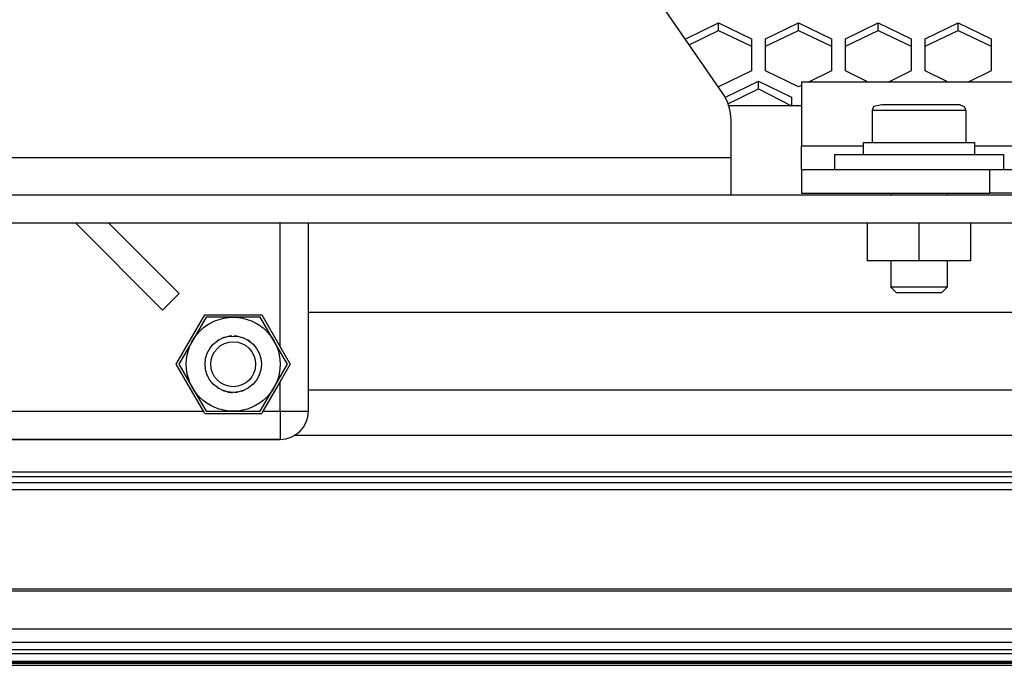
# Model space of a CAD drawing. Header units: millimetres. Extents: x -1168 to 272, y 384 to 518.
# Tile 18 of 25: x -412 to -307, y 389 to 458. Entities that reach past the tile are written whole.
import ezdxf

# ---------------------------------------------------------------- set-up
doc = ezdxf.new("R2010")
doc.units = ezdxf.units.MM

# ---------------------------------------------------------------- blocks, each defined once
blk = doc.blocks.new('Gehaeuseblech-oben-S120__24', base_point=(-1045.22, 413.82))
at = {"color": 7, "linetype": 'Continuous'}
for p, q in [((-340.64, 456.02), (-337.14, 457.73)), ((-337.14, 457.73), (-333.64, 456.02)), ((-337.14, 456.92), (-337.14, 457.73)), ((-332.14, 456.02), (-328.64, 457.73)), ((-328.64, 457.73), (-325.14, 456.02)), ((-328.64, 456.92), (-328.64, 457.73)), ((-323.64, 456.02), (-320.14, 457.73)), ((-320.14, 457.73), (-316.64, 456.02)), ((-320.14, 456.92), (-320.14, 457.73)), ((-315.14, 456.02), (-311.64, 457.73)), ((-311.64, 457.73), (-308.14, 456.02)), ((-311.64, 456.92), (-311.64, 457.73)), ((-340.29, 455.39), (-337.14, 456.92)), ((-337.14, 456.92), (-333.64, 455.22)), ((-333.64, 456.02), (-333.64, 452.6)), ((-332.14, 455.22), (-328.64, 456.92)), ((-332.14, 452.6), (-332.14, 456.02)), ((-328.64, 456.92), (-325.14, 455.22)), ((-325.14, 456.02), (-325.14, 452.6)), ((-323.64, 455.22), (-320.14, 456.92)), ((-323.64, 452.6), (-323.64, 456.02)), ((-320.14, 456.92), (-316.64, 455.22)), ((-316.64, 456.02), (-316.64, 452.6)), ((-315.14, 455.22), (-311.64, 456.92)), ((-315.14, 452.6), (-315.14, 456.02)), ((-311.64, 456.92), (-308.14, 455.22)), ((-308.14, 456.02), (-308.14, 452.6)), ((-333.64, 452.6), (-337.14, 450.9)), ((-328.64, 450.9), (-332.14, 452.6)), ((-325.14, 452.6), (-327.5, 451.45)), ((-321.28, 451.45), (-323.64, 452.6)), ((-316.64, 452.6), (-319, 451.45)), ((-312.78, 451.45), (-315.14, 452.6)), ((-308.14, 452.6), (-310.5, 451.45)), ((-336.39, 449.8), (-332.89, 451.51)), ((-336.16, 449.11), (-332.89, 450.7)), ((-332.89, 451.51), (-329.39, 449.8)), ((-332.89, 450.7), (-332.89, 451.51)), ((-332.89, 450.7), (-329.39, 448.9)), ((-328.31, 451.06), (-328.64, 450.9)), ((-336.39, 449.63), (-336.39, 449.8)), ((-329.39, 449.8), (-329.39, 448.9))]:
    blk.add_line(p, q, dxfattribs=at)
at = {"color": 1, "linetype": 'Continuous'}
for p, q in [((-215.63, 418.63), (-380.81, 418.63)), ((-215.14, 413.82), (-382.36, 413.82))]:
    blk.add_line(p, q, dxfattribs=at)
blk = doc.blocks.new('Rahmen-lang-S120__28', base_point=(-1039.18, 409.47))
at = {"color": 7, "linetype": 'Continuous'}
blk.add_line((-640.14, 409.97), (-220.14, 409.97), dxfattribs=at)
at = {"color": 1, "linetype": 'Continuous'}
blk.add_line((-640.14, 409.47), (-220.14, 409.47), dxfattribs=at)
blk = doc.blocks.new('Rahmendeckel-bearb__1__29', base_point=(-1039.18, 389.76))
at = {"color": 7, "linetype": 'Continuous'}
for p, q in [((-220.14, 408.77), (-640.14, 408.77)), ((-1039.18, 389.76), (178.89, 389.76))]:
    blk.add_line(p, q, dxfattribs=at)
at = {"color": 1, "linetype": 'Continuous'}
for p, q in [((-640.14, 408.08), (-220.14, 408.08)), ((-220.14, 397.47), (-640.14, 397.47)), ((-220.14, 397.26), (-640.14, 397.26)), ((-1038.64, 393.27), (178.36, 393.27)), ((178.36, 391.8), (-1038.64, 391.8)), ((178.36, 391.01), (-1038.64, 391.01)), ((178.36, 390.58), (-1038.64, 390.58)), ((178.36, 389.78), (-1038.64, 389.78))]:
    blk.add_line(p, q, dxfattribs=at)
blk = doc.blocks.new('Gehäuserahmen-lang__30', base_point=(-1039.18, 389.37))
at = {"color": 1, "linetype": 'Continuous'}
for p, q in [((178.89, 389.58), (-1039.18, 389.58)), ((131.36, 389.37), (-1039.18, 389.37))]:
    blk.add_line(p, q, dxfattribs=at)
at = {"color": 7, "linetype": 'Continuous'}
blk.add_line((131.36, 389.37), (-930.68, 389.37), dxfattribs=at)
blk = doc.blocks.new('Gehaeuse-kpl_-S120__49', base_point=(-1101.34, 384.31))
for name, p in [('Gehaeuseblech-oben-S120__24', (-1045.22, 413.82)), ('Rahmen-lang-S120__28', (-1039.18, 409.47)), ('Rahmendeckel-bearb__1__29', (-1039.18, 389.76)), ('Gehäuserahmen-lang__30', (-1039.18, 389.37))]:
    blk.add_blockref(name, p)
blk = doc.blocks.new('Gehaeuseoberteil_S127-04-01-01__55', base_point=(-480.81, 413.4))
at = {"color": 7, "linetype": 'Continuous'}
for p, q in [((-440.51, 513.4), (-477.81, 513.4)), ((-440.91, 510.4), (-440.51, 513.4)), ((-383.04, 498), (-440.51, 513.4)), ((-475.99, 510.4), (-475.84, 510.65)), ((-469.78, 510.65), (-475.84, 510.65)), ((-469.78, 510.65), (-469.64, 510.4)), ((-480.81, 490.4), (-480.81, 510.4)), ((-477.81, 507.24), (-475.99, 510.4)), ((-469.64, 510.4), (-466.75, 505.4)), ((-478.87, 505.4), (-477.81, 507.24)), ((-477.81, 503.56), (-478.87, 505.4)), ((-466.75, 505.4), (-469.78, 500.15)), ((-475.84, 500.15), (-477.81, 503.56)), ((-469.78, 500.15), (-475.84, 500.15)), ((-467.05, 497.88), (-465.28, 499.64)), ((-456.04, 490.4), (-465.28, 499.64)), ((-459.58, 490.4), (-467.05, 497.88)), ((-405.58, 490.4), (-397.27, 498.71)), ((-397.27, 498.71), (-395.51, 496.94)), ((-432.06, 497.4), (-429.56, 497.4)), ((-432.06, 490.4), (-432.06, 497.4)), ((-429.56, 490.4), (-429.56, 497.4)), ((-402.04, 490.4), (-395.51, 496.94)), ((-380.81, 490.4), (-380.81, 495.1)), ((-480.81, 431.71), (-480.81, 436.4)), ((-466.12, 429.87), (-459.58, 436.4)), ((-464.35, 428.1), (-456.04, 436.4)), ((-432.06, 429.4), (-432.06, 436.4)), ((-429.56, 429.4), (-429.56, 436.4)), ((-405.58, 436.4), (-396.34, 427.16)), ((-402.04, 436.4), (-394.57, 428.93)), ((-380.81, 416.4), (-380.81, 436.4)), ((-466.12, 429.87), (-464.35, 428.1)), ((-421.11, 413.4), (-478.59, 428.81)), ((-429.56, 429.4), (-432.06, 429.4)), ((-394.57, 428.93), (-396.34, 427.16)), ((-394.87, 421.4), (-391.84, 426.65)), ((-391.84, 426.65), (-385.78, 426.65)), ((-385.78, 426.65), (-383.81, 423.24)), ((-383.81, 423.24), (-382.75, 421.4)), ((-391.99, 416.4), (-394.87, 421.4)), ((-382.75, 421.4), (-383.81, 419.56)), ((-383.81, 419.56), (-385.64, 416.4)), ((-420.72, 416.4), (-421.11, 413.4)), ((-391.84, 416.15), (-391.99, 416.4)), ((-391.84, 416.15), (-385.78, 416.15)), ((-385.64, 416.4), (-385.78, 416.15)), ((-421.11, 413.4), (-383.81, 413.4))]:
    blk.add_line(p, q, dxfattribs=at)
at = {"color": 1, "linetype": 'Continuous'}
for p, q in [((-477.81, 510.4), (-477.81, 513.4)), ((-480.81, 510.4), (-477.81, 510.4)), ((-475.99, 510.4), (-477.81, 510.4)), ((-477.81, 507.24), (-477.81, 510.4)), ((-440.91, 510.4), (-469.64, 510.4)), ((-397.27, 498.71), (-440.91, 510.4)), ((-477.81, 490.4), (-477.81, 503.56)), ((-383.81, 495.1), (-397.27, 498.71)), ((-383.81, 495.1), (-383.04, 498)), ((-383.81, 495.1), (-380.81, 495.1)), ((-383.81, 490.4), (-383.81, 495.1)), ((-477.81, 431.71), (-477.81, 436.4)), ((-383.81, 423.24), (-383.81, 436.4)), ((-480.81, 431.71), (-477.81, 431.71)), ((-478.59, 428.81), (-477.81, 431.71)), ((-464.35, 428.1), (-477.81, 431.71)), ((-420.72, 416.4), (-464.35, 428.1)), ((-383.81, 416.4), (-383.81, 419.56)), ((-420.72, 416.4), (-391.99, 416.4)), ((-385.64, 416.4), (-383.81, 416.4)), ((-383.81, 416.4), (-380.81, 416.4)), ((-383.81, 416.4), (-383.81, 413.4))]:
    blk.add_line(p, q, dxfattribs=at)
at = {"color": 7, "linetype": 'Continuous'}
for centre, start, end in [((-477.81, 510.4), 90, 180), ((-383.81, 495.1), 0, 74.9969), ((-477.81, 431.71), 180, 254.9969), ((-383.81, 416.4), 270, 0)]:
    blk.add_arc(centre, 3, start, end, dxfattribs=at)
blk = doc.blocks.new('Gehaeuseunterteil_S127-04-01-02__56', base_point=(-480.81, 413.4))
at = {"color": 7, "linetype": 'Continuous'}
for p, q in [((-421.11, 413.4), (-478.59, 428.81)), ((-383.81, 413.4), (-421.11, 413.4))]:
    blk.add_line(p, q, dxfattribs=at)
for centre, start, end in [((-477.81, 431.71), 180, 254.9969), ((-383.81, 416.4), 270, 0)]:
    blk.add_arc(centre, 3, start, end, dxfattribs=at)
blk = doc.blocks.new('Halteblech-oben__60', base_point=(-525.81, 439.4))
at = {"color": 7, "linetype": 'Continuous'}
for p, q in [((-336.7, 450.19), (-354.93, 476.62)), ((-335.81, 443.4), (-335.81, 447.35)), ((-335.81, 439.4), (-335.81, 443.4))]:
    blk.add_line(p, q, dxfattribs=at)
at = {"color": 1, "linetype": 'Continuous'}
blk.add_line((-505.81, 443.4), (-335.81, 443.4), dxfattribs=at)
at = {"color": 7, "linetype": 'Continuous'}
blk.add_arc((-340.81, 447.35), 5, 0, 34.5923, dxfattribs=at)
blk = doc.blocks.new('Steg-2__62', base_point=(-505.81, 432.4))
at = {"color": 7, "linetype": 'Continuous'}
for p, q in [((-267.27, 439.4), (-504.81, 439.4)), ((-267.27, 436.4), (-504.81, 436.4)), ((-321.31, 436.4), (-321.31, 432.4)), ((-315.81, 436.4), (-315.81, 432.4)), ((-310.31, 436.4), (-310.31, 432.4)), ((-315.81, 432.4), (-321.31, 432.4)), ((-310.31, 432.4), (-315.81, 432.4))]:
    blk.add_line(p, q, dxfattribs=at)
blk = doc.blocks.new('Verstärkung-Brücke__63', base_point=(-1037.22, 432.4))
for name, p in [('Halteblech-oben__60', (-525.81, 439.4)), ('Steg-2__62', (-505.81, 432.4))]:
    blk.add_blockref(name, p)
blk = doc.blocks.new('Federring_DIN128-A6-5__92', base_point=(-321.71, 443.7))
at = {"color": 7, "linetype": 'Continuous'}
for p, q in [((-321.71, 445), (-309.91, 445)), ((-321.71, 443.7), (-321.71, 445)), ((-309.91, 445), (-309.91, 443.7))]:
    blk.add_line(p, q, dxfattribs=at)
blk = doc.blocks.new('05_02357_P_Scheibe_DIN9021_6_4-140HV_1_2__93', base_point=(-324.81, 442.1))
at = {"color": 7, "linetype": 'Continuous'}
for p, q in [((-324.81, 443.7), (-306.81, 443.7)), ((-324.81, 443.7), (-324.81, 442.1)), ((-306.81, 443.7), (-306.81, 442.1))]:
    blk.add_line(p, q, dxfattribs=at)
blk = doc.blocks.new('Zylinderschraube-10__94', base_point=(-320.81, 429))
at = {"color": 7, "linetype": 'Continuous'}
for p, q in [((-320.64, 448.83), (-320.81, 448.4)), ((-319.78, 449), (-320.64, 448.83)), ((-314.83, 449), (-319.78, 449)), ((-311.41, 449), (-314.83, 449)), ((-311.41, 449), (-310.99, 448.83)), ((-310.99, 448.83), (-310.81, 448.4)), ((-320.81, 448.4), (-320.81, 445)), ((-310.81, 448.4), (-310.81, 445)), ((-318.81, 439.6), (-318.81, 439.4)), ((-312.81, 439.6), (-312.81, 439.4)), ((-318.81, 432.4), (-318.81, 429.6)), ((-312.81, 432.4), (-312.81, 429.6)), ((-315.33, 429.6), (-318.81, 429.6)), ((-318.21, 429), (-318.81, 429.6)), ((-317.65, 429), (-318.21, 429)), ((-313.41, 429), (-317.65, 429)), ((-312.81, 429.6), (-315.33, 429.6)), ((-312.81, 429.6), (-313.41, 429))]:
    blk.add_line(p, q, dxfattribs=at)
at = {"color": 1, "linetype": 'Continuous'}
for p, q in [((-314.7, 448.4), (-320.81, 448.4)), ((-310.81, 448.4), (-314.7, 448.4))]:
    blk.add_line(p, q, dxfattribs=at)
blk = doc.blocks.new('Tragrohr_drehen__101', base_point=(-380.81, 426.9))
at = {"color": 7, "linetype": 'Continuous'}
for p, q in [((-328.31, 448.9), (-336.12, 448.9)), ((-108.31, 426.9), (-380.81, 426.9))]:
    blk.add_line(p, q, dxfattribs=at)
blk = doc.blocks.new('Rohrschelle__103', base_point=(-328.31, 439.6))
at = {"color": 7, "linetype": 'Continuous'}
for p, q in [((-328.31, 451.45), (-328.31, 444.62)), ((-328.31, 451.45), (-278.31, 451.45)), ((-278.31, 451.45), (-278.31, 444.62)), ((-328.31, 442.1), (-328.31, 444.62)), ((-278.31, 442.1), (-278.31, 444.62)), ((-328.31, 442.1), (-328.31, 439.6)), ((-328.31, 442.1), (-308.31, 442.1)), ((-308.31, 442.1), (-298.31, 442.1)), ((-278.31, 442.1), (-298.31, 442.1)), ((-278.31, 442.1), (-278.31, 439.6)), ((-328.31, 439.6), (-308.31, 439.6)), ((-298.31, 439.6), (-308.31, 439.6)), ((-278.31, 439.6), (-298.31, 439.6))]:
    blk.add_line(p, q, dxfattribs=at)
at = {"color": 1, "linetype": 'Continuous'}
for p, q in [((-328.31, 444.62), (-321.71, 444.62)), ((-309.91, 444.62), (-296.71, 444.62)), ((-284.91, 444.62), (-278.31, 444.62)), ((-308.31, 442.1), (-308.31, 439.6)), ((-298.31, 442.1), (-298.31, 439.6))]:
    blk.add_line(p, q, dxfattribs=at)
blk = doc.blocks.new('Träger-drehen__105', base_point=(-380.81, 424.35))
for name, p in [('Tragrohr_drehen__101', (-380.81, 426.9)), ('Rohrschelle__103', (-328.31, 439.6))]:
    blk.add_blockref(name, p)
blk = doc.blocks.new('2_Sechskantmutter_DIN_985_-_M_6_-__2_1', base_point=(-394.59, 416.4))
at = {"color": 7, "linetype": 'Continuous'}
for p, q in [((-391.7, 426.4), (-393.14, 423.9)), ((-388.81, 426.4), (-391.7, 426.4)), ((-385.93, 426.4), (-388.81, 426.4)), ((-384.48, 423.9), (-385.93, 426.4)), ((-393.14, 423.9), (-394.59, 421.4)), ((-383.04, 421.4), (-384.48, 423.9)), ((-394.59, 421.4), (-393.14, 418.9)), ((-384.48, 418.9), (-383.04, 421.4)), ((-393.14, 418.9), (-391.7, 416.4)), ((-385.93, 416.4), (-384.48, 418.9)), ((-391.7, 416.4), (-388.81, 416.4)), ((-388.81, 416.4), (-385.93, 416.4))]:
    blk.add_line(p, q, dxfattribs=at)
at = {"color": 1, "linetype": 'Continuous'}
for p, q in [((-390.31, 424), (-390.51, 423.86)), ((-389.81, 424.23), (-389.98, 424.16)), ((-389.65, 424.27), (-389.81, 424.23)), ((-388.95, 424.39), (-389.27, 424.37)), ((-387.64, 424.17), (-387.94, 424.26)), ((-387.05, 423.82), (-387.29, 423.98)), ((-390.47, 418.9), (-390.33, 418.83)), ((-389.98, 418.64), (-389.69, 418.55)), ((-388.67, 418.42), (-388.35, 418.44)), ((-387.97, 418.53), (-387.82, 418.57)), ((-387.82, 418.57), (-387.65, 418.65)), ((-387.31, 418.81), (-387.12, 418.94))]:
    blk.add_line(p, q, dxfattribs=at)
at = {"color": 7, "linetype": 'Continuous'}
blk.add_circle((-388.81, 421.4), 5, dxfattribs=at)
at = {"color": 1, "linetype": 'Continuous'}
for start, end in [(77.6472, 88.2354), (257.6472, 268.2354)]:
    blk.add_arc((-388.81, 421.4), 3, start, end, dxfattribs=at)
blk = doc.blocks.new('2_Zylinderschraube_DIN_912_-_M6_x_25_-__2_1', base_point=(-391.81, 418.4))
at = {"color": 7, "linetype": 'Continuous'}
for radius in [3, 2.39]:
    blk.add_circle((-388.81, 421.4), radius, dxfattribs=at)
blk = doc.blocks.new('Haltebügel-P_O_-S120__108', base_point=(-1167.96, 399.72))
for name, p in [('Gehaeuseoberteil_S127-04-01-01__55', (-480.81, 413.4)), ('Verstärkung-Brücke__63', (-1037.22, 432.4)), ('Träger-drehen__105', (-380.81, 424.35)), ('Zylinderschraube-10__94', (-320.81, 429)), ('Federring_DIN128-A6-5__92', (-321.71, 443.7)), ('05_02357_P_Scheibe_DIN9021_6_4-140HV_1_2__93', (-324.81, 442.1)), ('Gehaeuseunterteil_S127-04-01-02__56', (-480.81, 413.4)), ('2_Sechskantmutter_DIN_985_-_M_6_-__2_1', (-394.59, 416.4)), ('2_Zylinderschraube_DIN_912_-_M6_x_25_-__2_1', (-391.81, 418.4))]:
    blk.add_blockref(name, p)
blk = doc.blocks.new('S120_1__109', base_point=(-1167.96, 384.31))
for name, p in [('Haltebügel-P_O_-S120__108', (-1167.96, 399.72)), ('Gehaeuse-kpl_-S120__49', (-1101.34, 384.31))]:
    blk.add_blockref(name, p)
blk = doc.blocks.new('Drfsicht2', base_point=(-451, 508))
blk.add_blockref('S120_1__109', (-1167.96, 384.31))

msp = doc.modelspace()

# ---------------------------------------------------------------- block references
msp.add_blockref('Drfsicht2', (-451, 508))

doc.saveas('drawing.dxf')
